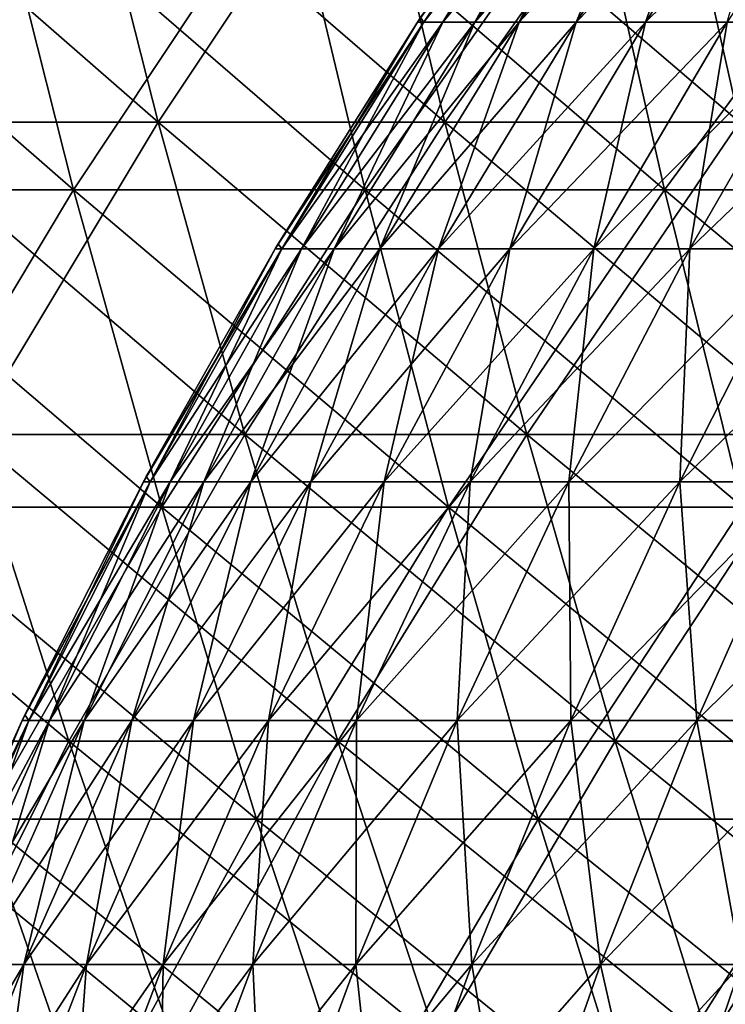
# Model space of a CAD drawing. Header units: millimetres. Extents: x -125 to 125, y 3898 to 4025.
# Tile 86 of 256: x -68 to -59, y 3963 to 3976. Entities that reach past the tile are written whole.
import ezdxf

# ---------------------------------------------------------------- set-up
doc = ezdxf.new("R2010")
doc.units = ezdxf.units.MM
doc.header["$LTSCALE"] = 2.2935
for name, color, linetype in [('2', 7, 'CONTINUOUS'), ('3', 7, 'CONTINUOUS'), ('4', 7, 'CONTINUOUS'), ('5', 7, 'CONTINUOUS'), ('6', 7, 'CONTINUOUS'), ('7', 7, 'CONTINUOUS')]:
    doc.layers.add(name, color=color, linetype=linetype)

msp = doc.modelspace()

# ---------------------------------------------------------------- linework, layer by layer
at = {"layer": '2', "color": 36, "linetype": 'Continuous', "true_color": 0x833d1e}
for points in [[(-70.527, 3973.547, 89.463), (-66.96, 3973.547, 92.163), (-71.609, 3977.606, 90.835), (-70.527, 3973.547, 89.463)], [(-71.609, 3977.606, 90.835), (-66.96, 3973.547, 92.163), (-67.987, 3977.606, 93.577), (-71.609, 3977.606, 90.835)], [(-66.96, 3973.547, 92.163), (-63.29, 3973.547, 94.721), (-67.987, 3977.606, 93.577), (-66.96, 3973.547, 92.163)], [(-67.987, 3977.606, 93.577), (-63.29, 3973.547, 94.721), (-64.261, 3977.606, 96.174), (-67.987, 3977.606, 93.577)], [(-63.29, 3973.547, 94.721), (-59.523, 3973.547, 97.132), (-64.261, 3977.606, 96.174), (-63.29, 3973.547, 94.721)], [(-64.261, 3977.606, 96.174), (-59.523, 3973.547, 97.132), (-60.436, 3977.606, 98.622), (-64.261, 3977.606, 96.174)], [(-59.523, 3973.547, 97.132), (-55.663, 3973.547, 99.394), (-60.436, 3977.606, 98.622), (-59.523, 3973.547, 97.132)], [(-60.436, 3977.606, 98.622), (-55.663, 3973.547, 99.394), (-56.517, 3977.606, 100.919), (-60.436, 3977.606, 98.622)], [(-69.357, 3969.553, 87.979), (-65.849, 3969.553, 90.634), (-70.527, 3973.547, 89.463), (-69.357, 3969.553, 87.979)], [(-70.527, 3973.547, 89.463), (-65.849, 3969.553, 90.634), (-66.96, 3973.547, 92.163), (-70.527, 3973.547, 89.463)], [(-65.849, 3969.553, 90.634), (-62.24, 3969.553, 93.149), (-66.96, 3973.547, 92.163), (-65.849, 3969.553, 90.634)], [(-66.96, 3973.547, 92.163), (-62.24, 3969.553, 93.149), (-63.29, 3973.547, 94.721), (-66.96, 3973.547, 92.163)], [(-62.24, 3969.553, 93.149), (-58.535, 3969.553, 95.521), (-63.29, 3973.547, 94.721), (-62.24, 3969.553, 93.149)], [(-63.29, 3973.547, 94.721), (-58.535, 3969.553, 95.521), (-59.523, 3973.547, 97.132), (-63.29, 3973.547, 94.721)], [(-58.535, 3969.553, 95.521), (-54.74, 3969.553, 97.745), (-59.523, 3973.547, 97.132), (-58.535, 3969.553, 95.521)], [(-59.523, 3973.547, 97.132), (-54.74, 3969.553, 97.745), (-55.663, 3973.547, 99.394), (-59.523, 3973.547, 97.132)], [(-68.1, 3965.627, 86.384), (-64.656, 3965.627, 88.991), (-69.357, 3969.553, 87.979), (-68.1, 3965.627, 86.384)], [(-69.357, 3969.553, 87.979), (-64.656, 3965.627, 88.991), (-65.849, 3969.553, 90.634), (-69.357, 3969.553, 87.979)], [(-64.656, 3965.627, 88.991), (-61.112, 3965.627, 91.461), (-65.849, 3969.553, 90.634), (-64.656, 3965.627, 88.991)], [(-65.849, 3969.553, 90.634), (-61.112, 3965.627, 91.461), (-62.24, 3969.553, 93.149), (-65.849, 3969.553, 90.634)], [(-61.112, 3965.627, 91.461), (-57.475, 3965.627, 93.79), (-62.24, 3969.553, 93.149), (-61.112, 3965.627, 91.461)], [(-62.24, 3969.553, 93.149), (-57.475, 3965.627, 93.79), (-58.535, 3969.553, 95.521), (-62.24, 3969.553, 93.149)], [(-70.031, 3961.776, 81.996), (-66.758, 3961.776, 84.682), (-71.439, 3965.627, 83.644), (-70.031, 3961.776, 81.996)], [(-71.439, 3965.627, 83.644), (-66.758, 3961.776, 84.682), (-68.1, 3965.627, 86.384), (-71.439, 3965.627, 83.644)], [(-66.758, 3961.776, 84.682), (-63.382, 3961.776, 87.238), (-68.1, 3965.627, 86.384), (-66.758, 3961.776, 84.682)], [(-68.1, 3965.627, 86.384), (-63.382, 3961.776, 87.238), (-64.656, 3965.627, 88.991), (-68.1, 3965.627, 86.384)], [(-63.382, 3961.776, 87.238), (-59.908, 3961.776, 89.659), (-64.656, 3965.627, 88.991), (-63.382, 3961.776, 87.238)], [(-64.656, 3965.627, 88.991), (-59.908, 3961.776, 89.659), (-61.112, 3965.627, 91.461), (-64.656, 3965.627, 88.991)], [(-59.908, 3961.776, 89.659), (-56.342, 3961.776, 91.942), (-61.112, 3965.627, 91.461), (-59.908, 3961.776, 89.659)], [(-61.112, 3965.627, 91.461), (-56.342, 3961.776, 91.942), (-57.475, 3965.627, 93.79), (-61.112, 3965.627, 91.461)]]:
    msp.add_3dface(points, dxfattribs=at)
at = {"layer": '3', "color": 36, "linetype": 'Continuous', "true_color": 0x833d1e}
for points in [[(-66.96, 3973.547, -92.163), (-70.527, 3973.547, -89.463), (-67.987, 3977.606, -93.577), (-66.96, 3973.547, -92.163)], [(-64.261, 3977.606, -96.174), (-66.96, 3973.547, -92.163), (-67.987, 3977.606, -93.577), (-64.261, 3977.606, -96.174)], [(-63.29, 3973.547, -94.721), (-66.96, 3973.547, -92.163), (-64.261, 3977.606, -96.174), (-63.29, 3973.547, -94.721)], [(-60.436, 3977.606, -98.622), (-63.29, 3973.547, -94.721), (-64.261, 3977.606, -96.174), (-60.436, 3977.606, -98.622)], [(-59.523, 3973.547, -97.132), (-63.29, 3973.547, -94.721), (-60.436, 3977.606, -98.622), (-59.523, 3973.547, -97.132)], [(-56.517, 3977.606, -100.919), (-59.523, 3973.547, -97.132), (-60.436, 3977.606, -98.622), (-56.517, 3977.606, -100.919)], [(-55.663, 3973.547, -99.394), (-59.523, 3973.547, -97.132), (-56.517, 3977.606, -100.919), (-55.663, 3973.547, -99.394)], [(-66.96, 3973.547, -92.163), (-69.357, 3969.553, -87.979), (-70.527, 3973.547, -89.463), (-66.96, 3973.547, -92.163)], [(-65.849, 3969.553, -90.634), (-69.357, 3969.553, -87.979), (-66.96, 3973.547, -92.163), (-65.849, 3969.553, -90.634)], [(-63.29, 3973.547, -94.721), (-65.849, 3969.553, -90.634), (-66.96, 3973.547, -92.163), (-63.29, 3973.547, -94.721)], [(-62.24, 3969.553, -93.149), (-65.849, 3969.553, -90.634), (-63.29, 3973.547, -94.721), (-62.24, 3969.553, -93.149)], [(-59.523, 3973.547, -97.132), (-62.24, 3969.553, -93.149), (-63.29, 3973.547, -94.721), (-59.523, 3973.547, -97.132)], [(-58.535, 3969.553, -95.521), (-62.24, 3969.553, -93.149), (-59.523, 3973.547, -97.132), (-58.535, 3969.553, -95.521)], [(-55.663, 3973.547, -99.394), (-58.535, 3969.553, -95.521), (-59.523, 3973.547, -97.132), (-55.663, 3973.547, -99.394)], [(-65.849, 3969.553, -90.634), (-68.1, 3965.627, -86.384), (-69.357, 3969.553, -87.979), (-65.849, 3969.553, -90.634)], [(-64.656, 3965.627, -88.991), (-68.1, 3965.627, -86.384), (-65.849, 3969.553, -90.634), (-64.656, 3965.627, -88.991)], [(-62.24, 3969.553, -93.149), (-64.656, 3965.627, -88.991), (-65.849, 3969.553, -90.634), (-62.24, 3969.553, -93.149)], [(-61.112, 3965.627, -91.461), (-64.656, 3965.627, -88.991), (-62.24, 3969.553, -93.149), (-61.112, 3965.627, -91.461)], [(-58.535, 3969.553, -95.521), (-61.112, 3965.627, -91.461), (-62.24, 3969.553, -93.149), (-58.535, 3969.553, -95.521)], [(-57.475, 3965.627, -93.79), (-61.112, 3965.627, -91.461), (-58.535, 3969.553, -95.521), (-57.475, 3965.627, -93.79)], [(-66.758, 3961.776, -84.682), (-70.031, 3961.776, -81.996), (-68.1, 3965.627, -86.384), (-66.758, 3961.776, -84.682)], [(-64.656, 3965.627, -88.991), (-66.758, 3961.776, -84.682), (-68.1, 3965.627, -86.384), (-64.656, 3965.627, -88.991)], [(-63.382, 3961.776, -87.238), (-66.758, 3961.776, -84.682), (-64.656, 3965.627, -88.991), (-63.382, 3961.776, -87.238)], [(-61.112, 3965.627, -91.461), (-63.382, 3961.776, -87.238), (-64.656, 3965.627, -88.991), (-61.112, 3965.627, -91.461)], [(-59.908, 3961.776, -89.659), (-63.382, 3961.776, -87.238), (-61.112, 3965.627, -91.461), (-59.908, 3961.776, -89.659)], [(-57.475, 3965.627, -93.79), (-59.908, 3961.776, -89.659), (-61.112, 3965.627, -91.461), (-57.475, 3965.627, -93.79)], [(-56.342, 3961.776, -91.942), (-59.908, 3961.776, -89.659), (-57.475, 3965.627, -93.79), (-56.342, 3961.776, -91.942)]]:
    msp.add_3dface(points, dxfattribs=at)
at = {"layer": '4', "color": 36, "linetype": 'Continuous', "true_color": 0x833d1e}
for points in [[(-69.406, 3974.397, -88.041), (-65.896, 3974.397, -90.698), (-70.469, 3978.389, -89.39), (-69.406, 3974.397, -88.041)], [(-70.469, 3978.389, -89.39), (-65.896, 3974.397, -90.698), (-66.905, 3978.389, -92.087), (-70.469, 3978.389, -89.39)], [(-65.896, 3974.397, -90.698), (-62.284, 3974.397, -93.215), (-66.905, 3978.389, -92.087), (-65.896, 3974.397, -90.698)], [(-66.905, 3978.389, -92.087), (-62.284, 3974.397, -93.215), (-63.239, 3978.389, -94.643), (-66.905, 3978.389, -92.087)], [(-62.284, 3974.397, -93.215), (-58.577, 3974.397, -95.588), (-63.239, 3978.389, -94.643), (-62.284, 3974.397, -93.215)], [(-63.239, 3978.389, -94.643), (-58.577, 3974.397, -95.588), (-59.474, 3978.389, -97.053), (-63.239, 3978.389, -94.643)], [(-58.577, 3974.397, -95.588), (-54.779, 3974.397, -97.814), (-59.474, 3978.389, -97.053), (-58.577, 3974.397, -95.588)], [(-59.474, 3978.389, -97.053), (-54.779, 3974.397, -97.814), (-55.618, 3978.389, -99.313), (-59.474, 3978.389, -97.053)], [(-68.256, 3970.468, -86.582), (-64.804, 3970.468, -89.195), (-69.406, 3974.397, -88.041), (-68.256, 3970.468, -86.582)], [(-69.406, 3974.397, -88.041), (-64.804, 3970.468, -89.195), (-65.896, 3974.397, -90.698), (-69.406, 3974.397, -88.041)], [(-64.804, 3970.468, -89.195), (-61.252, 3970.468, -91.67), (-65.896, 3974.397, -90.698), (-64.804, 3970.468, -89.195)], [(-65.896, 3974.397, -90.698), (-61.252, 3970.468, -91.67), (-62.284, 3974.397, -93.215), (-65.896, 3974.397, -90.698)], [(-61.252, 3970.468, -91.67), (-57.606, 3970.468, -94.004), (-62.284, 3974.397, -93.215), (-61.252, 3970.468, -91.67)], [(-62.284, 3974.397, -93.215), (-57.606, 3970.468, -94.004), (-58.577, 3974.397, -95.588), (-62.284, 3974.397, -93.215)], [(-70.306, 3966.607, -82.318), (-67.02, 3966.607, -85.015), (-71.602, 3970.468, -83.835), (-70.306, 3966.607, -82.318)], [(-71.602, 3970.468, -83.835), (-67.02, 3966.607, -85.015), (-68.256, 3970.468, -86.582), (-71.602, 3970.468, -83.835)], [(-67.02, 3966.607, -85.015), (-63.631, 3966.607, -87.581), (-68.256, 3970.468, -86.582), (-67.02, 3966.607, -85.015)], [(-68.256, 3970.468, -86.582), (-63.631, 3966.607, -87.581), (-64.804, 3970.468, -89.195), (-68.256, 3970.468, -86.582)], [(-63.631, 3966.607, -87.581), (-60.144, 3966.607, -90.011), (-64.804, 3970.468, -89.195), (-63.631, 3966.607, -87.581)], [(-64.804, 3970.468, -89.195), (-60.144, 3966.607, -90.011), (-61.252, 3970.468, -91.67), (-64.804, 3970.468, -89.195)], [(-60.144, 3966.607, -90.011), (-56.563, 3966.607, -92.303), (-61.252, 3970.468, -91.67), (-60.144, 3966.607, -90.011)], [(-61.252, 3970.468, -91.67), (-56.563, 3966.607, -92.303), (-57.606, 3970.468, -94.004), (-61.252, 3970.468, -91.67)], [(-68.923, 3962.819, -80.698), (-65.701, 3962.819, -83.342), (-70.306, 3966.607, -82.318), (-68.923, 3962.819, -80.698)], [(-70.306, 3966.607, -82.318), (-65.701, 3962.819, -83.342), (-67.02, 3966.607, -85.015), (-70.306, 3966.607, -82.318)], [(-65.701, 3962.819, -83.342), (-62.379, 3962.819, -85.857), (-67.02, 3966.607, -85.015), (-65.701, 3962.819, -83.342)], [(-67.02, 3966.607, -85.015), (-62.379, 3962.819, -85.857), (-63.631, 3966.607, -87.581), (-67.02, 3966.607, -85.015)], [(-62.379, 3962.819, -85.857), (-58.96, 3962.819, -88.24), (-63.631, 3966.607, -87.581), (-62.379, 3962.819, -85.857)], [(-63.631, 3966.607, -87.581), (-58.96, 3962.819, -88.24), (-60.144, 3966.607, -90.011), (-63.631, 3966.607, -87.581)], [(-58.96, 3962.819, -88.24), (-55.45, 3962.819, -90.486), (-60.144, 3966.607, -90.011), (-58.96, 3962.819, -88.24)], [(-60.144, 3966.607, -90.011), (-55.45, 3962.819, -90.486), (-56.563, 3966.607, -92.303), (-60.144, 3966.607, -90.011)]]:
    msp.add_3dface(points, dxfattribs=at)
at = {"layer": '5', "color": 36, "linetype": 'Continuous', "true_color": 0x833d1e}
for points in [[(-66.905, 3978.389, 92.087), (-69.406, 3974.397, 88.041), (-70.469, 3978.389, 89.39), (-66.905, 3978.389, 92.087)], [(-65.896, 3974.397, 90.698), (-69.406, 3974.397, 88.041), (-66.905, 3978.389, 92.087), (-65.896, 3974.397, 90.698)], [(-63.239, 3978.389, 94.643), (-65.896, 3974.397, 90.698), (-66.905, 3978.389, 92.087), (-63.239, 3978.389, 94.643)], [(-62.284, 3974.397, 93.215), (-65.896, 3974.397, 90.698), (-63.239, 3978.389, 94.643), (-62.284, 3974.397, 93.215)], [(-59.474, 3978.389, 97.053), (-62.284, 3974.397, 93.215), (-63.239, 3978.389, 94.643), (-59.474, 3978.389, 97.053)], [(-58.577, 3974.397, 95.588), (-62.284, 3974.397, 93.215), (-59.474, 3978.389, 97.053), (-58.577, 3974.397, 95.588)], [(-55.618, 3978.389, 99.313), (-58.577, 3974.397, 95.588), (-59.474, 3978.389, 97.053), (-55.618, 3978.389, 99.313)], [(-65.896, 3974.397, 90.698), (-68.256, 3970.468, 86.582), (-69.406, 3974.397, 88.041), (-65.896, 3974.397, 90.698)], [(-64.804, 3970.468, 89.195), (-68.256, 3970.468, 86.582), (-65.896, 3974.397, 90.698), (-64.804, 3970.468, 89.195)], [(-62.284, 3974.397, 93.215), (-64.804, 3970.468, 89.195), (-65.896, 3974.397, 90.698), (-62.284, 3974.397, 93.215)], [(-61.252, 3970.468, 91.67), (-64.804, 3970.468, 89.195), (-62.284, 3974.397, 93.215), (-61.252, 3970.468, 91.67)], [(-58.577, 3974.397, 95.588), (-61.252, 3970.468, 91.67), (-62.284, 3974.397, 93.215), (-58.577, 3974.397, 95.588)], [(-57.606, 3970.468, 94.004), (-61.252, 3970.468, 91.67), (-58.577, 3974.397, 95.588), (-57.606, 3970.468, 94.004)], [(-67.02, 3966.607, 85.015), (-70.306, 3966.607, 82.318), (-68.256, 3970.468, 86.582), (-67.02, 3966.607, 85.015)], [(-64.804, 3970.468, 89.195), (-67.02, 3966.607, 85.015), (-68.256, 3970.468, 86.582), (-64.804, 3970.468, 89.195)], [(-63.631, 3966.607, 87.581), (-67.02, 3966.607, 85.015), (-64.804, 3970.468, 89.195), (-63.631, 3966.607, 87.581)], [(-61.252, 3970.468, 91.67), (-63.631, 3966.607, 87.581), (-64.804, 3970.468, 89.195), (-61.252, 3970.468, 91.67)], [(-60.144, 3966.607, 90.011), (-63.631, 3966.607, 87.581), (-61.252, 3970.468, 91.67), (-60.144, 3966.607, 90.011)], [(-57.606, 3970.468, 94.004), (-60.144, 3966.607, 90.011), (-61.252, 3970.468, 91.67), (-57.606, 3970.468, 94.004)], [(-56.563, 3966.607, 92.303), (-60.144, 3966.607, 90.011), (-57.606, 3970.468, 94.004), (-56.563, 3966.607, 92.303)], [(-67.02, 3966.607, 85.015), (-68.923, 3962.819, 80.698), (-70.306, 3966.607, 82.318), (-67.02, 3966.607, 85.015)], [(-65.701, 3962.819, 83.342), (-68.923, 3962.819, 80.698), (-67.02, 3966.607, 85.015), (-65.701, 3962.819, 83.342)], [(-63.631, 3966.607, 87.581), (-65.701, 3962.819, 83.342), (-67.02, 3966.607, 85.015), (-63.631, 3966.607, 87.581)], [(-62.379, 3962.819, 85.857), (-65.701, 3962.819, 83.342), (-63.631, 3966.607, 87.581), (-62.379, 3962.819, 85.857)], [(-60.144, 3966.607, 90.011), (-62.379, 3962.819, 85.857), (-63.631, 3966.607, 87.581), (-60.144, 3966.607, 90.011)], [(-58.96, 3962.819, 88.24), (-62.379, 3962.819, 85.857), (-60.144, 3966.607, 90.011), (-58.96, 3962.819, 88.24)], [(-56.563, 3966.607, 92.303), (-58.96, 3962.819, 88.24), (-60.144, 3966.607, 90.011), (-56.563, 3966.607, 92.303)], [(-55.45, 3962.819, 90.486), (-58.96, 3962.819, 88.24), (-56.563, 3966.607, 92.303), (-55.45, 3962.819, 90.486)]]:
    msp.add_3dface(points, dxfattribs=at)
at = {"layer": '6', "color": 7, "linetype": 'Continuous', "true_color": 0xe0f2ff}
for points in [[(-62.593, 3975.717), (-62.552, 3975.658, 3.172), (-60.716, 3978.429), (-62.593, 3975.717)], [(-62.552, 3975.658, 3.172), (-62.311, 3975.658, 6.336), (-60.638, 3978.429, 3.075), (-62.552, 3975.658, 3.172)], [(-60.716, 3978.429), (-62.552, 3975.658, 3.172), (-60.638, 3978.429, 3.075), (-60.716, 3978.429)], [(-62.311, 3975.658, 6.336), (-61.91, 3975.658, 9.484), (-60.404, 3978.429, 6.143), (-62.311, 3975.658, 6.336)], [(-60.638, 3978.429, 3.075), (-62.311, 3975.658, 6.336), (-60.404, 3978.429, 6.143), (-60.638, 3978.429, 3.075)], [(-61.91, 3975.658, 9.484), (-61.35, 3975.658, 12.608), (-60.016, 3978.429, 9.194), (-61.91, 3975.658, 9.484)], [(-60.404, 3978.429, 6.143), (-61.91, 3975.658, 9.484), (-60.016, 3978.429, 9.194), (-60.404, 3978.429, 6.143)], [(-61.35, 3975.658, 12.608), (-60.633, 3975.658, 15.699), (-59.473, 3978.429, 12.222), (-61.35, 3975.658, 12.608)], [(-60.016, 3978.429, 9.194), (-61.35, 3975.658, 12.608), (-59.473, 3978.429, 12.222), (-60.016, 3978.429, 9.194)], [(-60.633, 3975.658, 15.699), (-59.76, 3975.658, 18.75), (-58.778, 3978.429, 15.219), (-60.633, 3975.658, 15.699)], [(-59.473, 3978.429, 12.222), (-60.633, 3975.658, 15.699), (-58.778, 3978.429, 15.219), (-59.473, 3978.429, 12.222)], [(-59.76, 3975.658, 18.75), (-58.733, 3975.658, 21.752), (-57.931, 3978.429, 18.176), (-59.76, 3975.658, 18.75)], [(-58.778, 3978.429, 15.219), (-59.76, 3975.658, 18.75), (-57.931, 3978.429, 18.176), (-58.778, 3978.429, 15.219)], [(-64.384, 3972.867), (-64.339, 3972.804, 3.263), (-62.632, 3975.658), (-64.384, 3972.867)], [(-64.339, 3972.804, 3.263), (-64.091, 3972.804, 6.517), (-62.552, 3975.658, 3.172), (-64.339, 3972.804, 3.263)], [(-62.632, 3975.658), (-64.339, 3972.804, 3.263), (-62.552, 3975.658, 3.172), (-62.632, 3975.658)], [(-64.091, 3972.804, 6.517), (-63.679, 3972.804, 9.755), (-62.311, 3975.658, 6.336), (-64.091, 3972.804, 6.517)], [(-62.552, 3975.658, 3.172), (-64.091, 3972.804, 6.517), (-62.311, 3975.658, 6.336), (-62.552, 3975.658, 3.172)], [(-63.679, 3972.804, 9.755), (-63.103, 3972.804, 12.968), (-61.91, 3975.658, 9.484), (-63.679, 3972.804, 9.755)], [(-62.311, 3975.658, 6.336), (-63.679, 3972.804, 9.755), (-61.91, 3975.658, 9.484), (-62.311, 3975.658, 6.336)], [(-63.103, 3972.804, 12.968), (-62.365, 3972.804, 16.147), (-61.35, 3975.658, 12.608), (-63.103, 3972.804, 12.968)], [(-61.91, 3975.658, 9.484), (-63.103, 3972.804, 12.968), (-61.35, 3975.658, 12.608), (-61.91, 3975.658, 9.484)], [(-62.632, 3975.658), (-62.552, 3975.658, 3.172), (-62.593, 3975.717), (-62.632, 3975.658)], [(-62.365, 3972.804, 16.147), (-61.467, 3972.804, 19.285), (-60.633, 3975.658, 15.699), (-62.365, 3972.804, 16.147)], [(-61.35, 3975.658, 12.608), (-62.365, 3972.804, 16.147), (-60.633, 3975.658, 15.699), (-61.35, 3975.658, 12.608)], [(-61.467, 3972.804, 19.285), (-60.412, 3972.804, 22.374), (-59.76, 3975.658, 18.75), (-61.467, 3972.804, 19.285)], [(-60.633, 3975.658, 15.699), (-61.467, 3972.804, 19.285), (-59.76, 3975.658, 18.75), (-60.633, 3975.658, 15.699)], [(-60.412, 3972.804, 22.374), (-59.201, 3972.804, 25.405), (-58.733, 3975.658, 21.752), (-60.412, 3972.804, 22.374)], [(-59.76, 3975.658, 18.75), (-60.412, 3972.804, 22.374), (-58.733, 3975.658, 21.752), (-59.76, 3975.658, 18.75)], [(-59.201, 3972.804, 25.405), (-57.838, 3972.804, 28.371), (-57.556, 3975.658, 24.699), (-59.201, 3972.804, 25.405)], [(-58.733, 3975.658, 21.752), (-59.201, 3972.804, 25.405), (-57.556, 3975.658, 24.699), (-58.733, 3975.658, 21.752)], [(-66.045, 3969.94), (-65.997, 3969.872, 3.347), (-64.422, 3972.804), (-66.045, 3969.94)], [(-65.997, 3969.872, 3.347), (-65.742, 3969.872, 6.685), (-64.339, 3972.804, 3.263), (-65.997, 3969.872, 3.347)], [(-64.422, 3972.804), (-65.997, 3969.872, 3.347), (-64.339, 3972.804, 3.263), (-64.422, 3972.804)], [(-65.742, 3969.872, 6.685), (-65.319, 3969.872, 10.007), (-64.091, 3972.804, 6.517), (-65.742, 3969.872, 6.685)], [(-64.339, 3972.804, 3.263), (-65.742, 3969.872, 6.685), (-64.091, 3972.804, 6.517), (-64.339, 3972.804, 3.263)], [(-65.319, 3969.872, 10.007), (-64.729, 3969.872, 13.302), (-63.679, 3972.804, 9.755), (-65.319, 3969.872, 10.007)], [(-64.091, 3972.804, 6.517), (-65.319, 3969.872, 10.007), (-63.679, 3972.804, 9.755), (-64.091, 3972.804, 6.517)], [(-64.729, 3969.872, 13.302), (-63.972, 3969.872, 16.563), (-63.103, 3972.804, 12.968), (-64.729, 3969.872, 13.302)], [(-63.679, 3972.804, 9.755), (-64.729, 3969.872, 13.302), (-63.103, 3972.804, 12.968), (-63.679, 3972.804, 9.755)], [(-64.422, 3972.804), (-64.339, 3972.804, 3.263), (-64.384, 3972.867), (-64.422, 3972.804)], [(-63.972, 3969.872, 16.563), (-63.051, 3969.872, 19.782), (-62.365, 3972.804, 16.147), (-63.972, 3969.872, 16.563)], [(-63.103, 3972.804, 12.968), (-63.972, 3969.872, 16.563), (-62.365, 3972.804, 16.147), (-63.103, 3972.804, 12.968)], [(-63.051, 3969.872, 19.782), (-61.968, 3969.872, 22.95), (-61.467, 3972.804, 19.285), (-63.051, 3969.872, 19.782)], [(-62.365, 3972.804, 16.147), (-63.051, 3969.872, 19.782), (-61.467, 3972.804, 19.285), (-62.365, 3972.804, 16.147)], [(-61.968, 3969.872, 22.95), (-60.726, 3969.872, 26.06), (-60.412, 3972.804, 22.374), (-61.968, 3969.872, 22.95)], [(-61.467, 3972.804, 19.285), (-61.968, 3969.872, 22.95), (-60.412, 3972.804, 22.374), (-61.467, 3972.804, 19.285)], [(-60.726, 3969.872, 26.06), (-59.328, 3969.872, 29.102), (-59.201, 3972.804, 25.405), (-60.726, 3969.872, 26.06)], [(-60.412, 3972.804, 22.374), (-60.726, 3969.872, 26.06), (-59.201, 3972.804, 25.405), (-60.412, 3972.804, 22.374)], [(-59.328, 3969.872, 29.102), (-57.778, 3969.872, 32.069), (-57.838, 3972.804, 28.371), (-59.328, 3969.872, 29.102)], [(-59.201, 3972.804, 25.405), (-59.328, 3969.872, 29.102), (-57.838, 3972.804, 28.371), (-59.201, 3972.804, 25.405)], [(-66.081, 3969.872), (-65.997, 3969.872, 3.347), (-66.045, 3969.94), (-66.081, 3969.872)], [(-67.573, 3966.941), (-67.521, 3966.868, 3.424), (-66.081, 3969.872), (-67.573, 3966.941)], [(-67.521, 3966.868, 3.424), (-67.261, 3966.868, 6.84), (-65.997, 3969.872, 3.347), (-67.521, 3966.868, 3.424)], [(-66.081, 3969.872), (-67.521, 3966.868, 3.424), (-65.997, 3969.872, 3.347), (-66.081, 3969.872)], [(-67.261, 3966.868, 6.84), (-66.828, 3966.868, 10.238), (-65.742, 3969.872, 6.685), (-67.261, 3966.868, 6.84)], [(-65.997, 3969.872, 3.347), (-67.261, 3966.868, 6.84), (-65.742, 3969.872, 6.685), (-65.997, 3969.872, 3.347)], [(-66.828, 3966.868, 10.238), (-66.224, 3966.868, 13.609), (-65.319, 3969.872, 10.007), (-66.828, 3966.868, 10.238)], [(-65.742, 3969.872, 6.685), (-66.828, 3966.868, 10.238), (-65.319, 3969.872, 10.007), (-65.742, 3969.872, 6.685)], [(-66.224, 3966.868, 13.609), (-65.449, 3966.868, 16.946), (-64.729, 3969.872, 13.302), (-66.224, 3966.868, 13.609)], [(-65.319, 3969.872, 10.007), (-66.224, 3966.868, 13.609), (-64.729, 3969.872, 13.302), (-65.319, 3969.872, 10.007)], [(-65.449, 3966.868, 16.946), (-64.507, 3966.868, 20.239), (-63.972, 3969.872, 16.563), (-65.449, 3966.868, 16.946)], [(-64.729, 3969.872, 13.302), (-65.449, 3966.868, 16.946), (-63.972, 3969.872, 16.563), (-64.729, 3969.872, 13.302)], [(-64.507, 3966.868, 20.239), (-63.399, 3966.868, 23.481), (-63.051, 3969.872, 19.782), (-64.507, 3966.868, 20.239)], [(-63.972, 3969.872, 16.563), (-64.507, 3966.868, 20.239), (-63.051, 3969.872, 19.782), (-63.972, 3969.872, 16.563)], [(-63.399, 3966.868, 23.481), (-62.129, 3966.868, 26.661), (-61.968, 3969.872, 22.95), (-63.399, 3966.868, 23.481)], [(-63.051, 3969.872, 19.782), (-63.399, 3966.868, 23.481), (-61.968, 3969.872, 22.95), (-63.051, 3969.872, 19.782)], [(-62.129, 3966.868, 26.661), (-60.698, 3966.868, 29.774), (-60.726, 3969.872, 26.06), (-62.129, 3966.868, 26.661)], [(-61.968, 3969.872, 22.95), (-62.129, 3966.868, 26.661), (-60.726, 3969.872, 26.06), (-61.968, 3969.872, 22.95)], [(-60.726, 3969.872, 26.06), (-60.698, 3966.868, 29.774), (-59.328, 3969.872, 29.102), (-60.726, 3969.872, 26.06)], [(-60.698, 3966.868, 29.774), (-59.113, 3966.868, 32.81), (-59.328, 3969.872, 29.102), (-60.698, 3966.868, 29.774)], [(-59.328, 3969.872, 29.102), (-59.113, 3966.868, 32.81), (-57.778, 3969.872, 32.069), (-59.328, 3969.872, 29.102)], [(-59.113, 3966.868, 32.81), (-57.375, 3966.868, 35.762), (-57.778, 3969.872, 32.069), (-59.113, 3966.868, 32.81)], [(-67.608, 3966.868), (-67.521, 3966.868, 3.424), (-67.573, 3966.941), (-67.608, 3966.868)], [(-68.965, 3963.877), (-68.909, 3963.799, 3.495), (-67.608, 3966.868), (-68.965, 3963.877)], [(-68.909, 3963.799, 3.495), (-68.644, 3963.799, 6.98), (-67.521, 3966.868, 3.424), (-68.909, 3963.799, 3.495)], [(-67.608, 3966.868), (-68.909, 3963.799, 3.495), (-67.521, 3966.868, 3.424), (-67.608, 3966.868)], [(-68.644, 3963.799, 6.98), (-68.202, 3963.799, 10.448), (-67.261, 3966.868, 6.84), (-68.644, 3963.799, 6.98)], [(-67.521, 3966.868, 3.424), (-68.644, 3963.799, 6.98), (-67.261, 3966.868, 6.84), (-67.521, 3966.868, 3.424)], [(-68.202, 3963.799, 10.448), (-67.585, 3963.799, 13.889), (-66.828, 3966.868, 10.238), (-68.202, 3963.799, 10.448)], [(-67.261, 3966.868, 6.84), (-68.202, 3963.799, 10.448), (-66.828, 3966.868, 10.238), (-67.261, 3966.868, 6.84)], [(-67.585, 3963.799, 13.889), (-66.795, 3963.799, 17.294), (-66.224, 3966.868, 13.609), (-67.585, 3963.799, 13.889)], [(-66.828, 3966.868, 10.238), (-67.585, 3963.799, 13.889), (-66.224, 3966.868, 13.609), (-66.828, 3966.868, 10.238)], [(-66.795, 3963.799, 17.294), (-65.833, 3963.799, 20.655), (-65.449, 3966.868, 16.946), (-66.795, 3963.799, 17.294)], [(-66.224, 3966.868, 13.609), (-66.795, 3963.799, 17.294), (-65.449, 3966.868, 16.946), (-66.224, 3966.868, 13.609)], [(-65.833, 3963.799, 20.655), (-64.703, 3963.799, 23.963), (-64.507, 3966.868, 20.239), (-65.833, 3963.799, 20.655)], [(-65.449, 3966.868, 16.946), (-65.833, 3963.799, 20.655), (-64.507, 3966.868, 20.239), (-65.449, 3966.868, 16.946)], [(-64.703, 3963.799, 23.963), (-63.406, 3963.799, 27.21), (-63.399, 3966.868, 23.481), (-64.703, 3963.799, 23.963)], [(-64.507, 3966.868, 20.239), (-64.703, 3963.799, 23.963), (-63.399, 3966.868, 23.481), (-64.507, 3966.868, 20.239)], [(-63.406, 3963.799, 27.21), (-61.946, 3963.799, 30.386), (-62.129, 3966.868, 26.661), (-63.406, 3963.799, 27.21)], [(-63.399, 3966.868, 23.481), (-63.406, 3963.799, 27.21), (-62.129, 3966.868, 26.661), (-63.399, 3966.868, 23.481)], [(-62.129, 3966.868, 26.661), (-61.946, 3963.799, 30.386), (-60.698, 3966.868, 29.774), (-62.129, 3966.868, 26.661)], [(-61.946, 3963.799, 30.386), (-60.328, 3963.799, 33.485), (-60.698, 3966.868, 29.774), (-61.946, 3963.799, 30.386)], [(-60.698, 3966.868, 29.774), (-60.328, 3963.799, 33.485), (-59.113, 3966.868, 32.81), (-60.698, 3966.868, 29.774)], [(-60.328, 3963.799, 33.485), (-58.554, 3963.799, 36.497), (-59.113, 3966.868, 32.81), (-60.328, 3963.799, 33.485)], [(-59.113, 3966.868, 32.81), (-58.554, 3963.799, 36.497), (-57.375, 3966.868, 35.762), (-59.113, 3966.868, 32.81)], [(-68.81, 3960.671, 14.141), (-68.006, 3960.671, 17.608), (-67.585, 3963.799, 13.889), (-68.81, 3960.671, 14.141)], [(-68.202, 3963.799, 10.448), (-68.81, 3960.671, 14.141), (-67.585, 3963.799, 13.889), (-68.202, 3963.799, 10.448)], [(-68.006, 3960.671, 17.608), (-67.027, 3960.671, 21.03), (-66.795, 3963.799, 17.294), (-68.006, 3960.671, 17.608)], [(-67.585, 3963.799, 13.889), (-68.006, 3960.671, 17.608), (-66.795, 3963.799, 17.294), (-67.585, 3963.799, 13.889)], [(-67.027, 3960.671, 21.03), (-65.876, 3960.671, 24.398), (-65.833, 3963.799, 20.655), (-67.027, 3960.671, 21.03)], [(-66.795, 3963.799, 17.294), (-67.027, 3960.671, 21.03), (-65.833, 3963.799, 20.655), (-66.795, 3963.799, 17.294)], [(-65.876, 3960.671, 24.398), (-64.555, 3960.671, 27.703), (-64.703, 3963.799, 23.963), (-65.876, 3960.671, 24.398)], [(-65.833, 3963.799, 20.655), (-65.876, 3960.671, 24.398), (-64.703, 3963.799, 23.963), (-65.833, 3963.799, 20.655)], [(-64.703, 3963.799, 23.963), (-64.555, 3960.671, 27.703), (-63.406, 3963.799, 27.21), (-64.703, 3963.799, 23.963)], [(-64.555, 3960.671, 27.703), (-63.069, 3960.671, 30.937), (-63.406, 3963.799, 27.21), (-64.555, 3960.671, 27.703)], [(-63.406, 3963.799, 27.21), (-63.069, 3960.671, 30.937), (-61.946, 3963.799, 30.386), (-63.406, 3963.799, 27.21)], [(-63.069, 3960.671, 30.937), (-61.421, 3960.671, 34.092), (-61.946, 3963.799, 30.386), (-63.069, 3960.671, 30.937)], [(-61.946, 3963.799, 30.386), (-61.421, 3960.671, 34.092), (-60.328, 3963.799, 33.485), (-61.946, 3963.799, 30.386)], [(-61.421, 3960.671, 34.092), (-59.616, 3960.671, 37.159), (-60.328, 3963.799, 33.485), (-61.421, 3960.671, 34.092)], [(-60.328, 3963.799, 33.485), (-59.616, 3960.671, 37.159), (-58.554, 3963.799, 36.497), (-60.328, 3963.799, 33.485)], [(-59.616, 3960.671, 37.159), (-57.657, 3960.671, 40.131), (-58.554, 3963.799, 36.497), (-59.616, 3960.671, 37.159)]]:
    msp.add_3dface(points, dxfattribs=at)
at = {"layer": '7', "color": 7, "linetype": 'Continuous', "true_color": 0xe0f2ff}
for points in [[(-62.632, 3975.658), (-62.593, 3975.717), (-60.638, 3978.429, -3.075), (-62.632, 3975.658)], [(-62.552, 3975.658, -3.172), (-62.632, 3975.658), (-60.638, 3978.429, -3.075), (-62.552, 3975.658, -3.172)], [(-62.311, 3975.658, -6.336), (-62.552, 3975.658, -3.172), (-60.404, 3978.429, -6.143), (-62.311, 3975.658, -6.336)], [(-60.404, 3978.429, -6.143), (-62.552, 3975.658, -3.172), (-60.638, 3978.429, -3.075), (-60.404, 3978.429, -6.143)], [(-61.91, 3975.658, -9.484), (-62.311, 3975.658, -6.336), (-60.016, 3978.429, -9.194), (-61.91, 3975.658, -9.484)], [(-60.016, 3978.429, -9.194), (-62.311, 3975.658, -6.336), (-60.404, 3978.429, -6.143), (-60.016, 3978.429, -9.194)], [(-61.35, 3975.658, -12.608), (-61.91, 3975.658, -9.484), (-59.473, 3978.429, -12.222), (-61.35, 3975.658, -12.608)], [(-59.473, 3978.429, -12.222), (-61.91, 3975.658, -9.484), (-60.016, 3978.429, -9.194), (-59.473, 3978.429, -12.222)], [(-60.633, 3975.658, -15.699), (-61.35, 3975.658, -12.608), (-58.778, 3978.429, -15.219), (-60.633, 3975.658, -15.699)], [(-58.778, 3978.429, -15.219), (-61.35, 3975.658, -12.608), (-59.473, 3978.429, -12.222), (-58.778, 3978.429, -15.219)], [(-59.76, 3975.658, -18.75), (-60.633, 3975.658, -15.699), (-57.931, 3978.429, -18.176), (-59.76, 3975.658, -18.75)], [(-57.931, 3978.429, -18.176), (-60.633, 3975.658, -15.699), (-58.778, 3978.429, -15.219), (-57.931, 3978.429, -18.176)], [(-58.733, 3975.658, -21.752), (-59.76, 3975.658, -18.75), (-56.936, 3978.429, -21.087), (-58.733, 3975.658, -21.752)], [(-56.936, 3978.429, -21.087), (-59.76, 3975.658, -18.75), (-57.931, 3978.429, -18.176), (-56.936, 3978.429, -21.087)], [(-64.422, 3972.804), (-64.384, 3972.867), (-62.552, 3975.658, -3.172), (-64.422, 3972.804)], [(-64.339, 3972.804, -3.263), (-64.422, 3972.804), (-62.552, 3975.658, -3.172), (-64.339, 3972.804, -3.263)], [(-64.384, 3972.867), (-62.632, 3975.658), (-62.552, 3975.658, -3.172), (-64.384, 3972.867)], [(-64.091, 3972.804, -6.517), (-64.339, 3972.804, -3.263), (-62.311, 3975.658, -6.336), (-64.091, 3972.804, -6.517)], [(-62.311, 3975.658, -6.336), (-64.339, 3972.804, -3.263), (-62.552, 3975.658, -3.172), (-62.311, 3975.658, -6.336)], [(-63.679, 3972.804, -9.755), (-64.091, 3972.804, -6.517), (-61.91, 3975.658, -9.484), (-63.679, 3972.804, -9.755)], [(-61.91, 3975.658, -9.484), (-64.091, 3972.804, -6.517), (-62.311, 3975.658, -6.336), (-61.91, 3975.658, -9.484)], [(-63.103, 3972.804, -12.968), (-63.679, 3972.804, -9.755), (-61.35, 3975.658, -12.608), (-63.103, 3972.804, -12.968)], [(-61.35, 3975.658, -12.608), (-63.679, 3972.804, -9.755), (-61.91, 3975.658, -9.484), (-61.35, 3975.658, -12.608)], [(-62.365, 3972.804, -16.147), (-63.103, 3972.804, -12.968), (-60.633, 3975.658, -15.699), (-62.365, 3972.804, -16.147)], [(-60.633, 3975.658, -15.699), (-63.103, 3972.804, -12.968), (-61.35, 3975.658, -12.608), (-60.633, 3975.658, -15.699)], [(-61.467, 3972.804, -19.285), (-62.365, 3972.804, -16.147), (-59.76, 3975.658, -18.75), (-61.467, 3972.804, -19.285)], [(-59.76, 3975.658, -18.75), (-62.365, 3972.804, -16.147), (-60.633, 3975.658, -15.699), (-59.76, 3975.658, -18.75)], [(-60.412, 3972.804, -22.374), (-61.467, 3972.804, -19.285), (-58.733, 3975.658, -21.752), (-60.412, 3972.804, -22.374)], [(-58.733, 3975.658, -21.752), (-61.467, 3972.804, -19.285), (-59.76, 3975.658, -18.75), (-58.733, 3975.658, -21.752)], [(-59.201, 3972.804, -25.405), (-60.412, 3972.804, -22.374), (-57.556, 3975.658, -24.699), (-59.201, 3972.804, -25.405)], [(-57.556, 3975.658, -24.699), (-60.412, 3972.804, -22.374), (-58.733, 3975.658, -21.752), (-57.556, 3975.658, -24.699)], [(-57.838, 3972.804, -28.371), (-59.201, 3972.804, -25.405), (-56.231, 3975.658, -27.583), (-57.838, 3972.804, -28.371)], [(-56.231, 3975.658, -27.583), (-59.201, 3972.804, -25.405), (-57.556, 3975.658, -24.699), (-56.231, 3975.658, -27.583)], [(-66.081, 3969.872), (-66.045, 3969.94), (-64.339, 3972.804, -3.263), (-66.081, 3969.872)], [(-65.997, 3969.872, -3.347), (-66.081, 3969.872), (-64.339, 3972.804, -3.263), (-65.997, 3969.872, -3.347)], [(-66.045, 3969.94), (-64.422, 3972.804), (-64.339, 3972.804, -3.263), (-66.045, 3969.94)], [(-65.742, 3969.872, -6.685), (-65.997, 3969.872, -3.347), (-64.091, 3972.804, -6.517), (-65.742, 3969.872, -6.685)], [(-64.091, 3972.804, -6.517), (-65.997, 3969.872, -3.347), (-64.339, 3972.804, -3.263), (-64.091, 3972.804, -6.517)], [(-65.319, 3969.872, -10.007), (-65.742, 3969.872, -6.685), (-63.679, 3972.804, -9.755), (-65.319, 3969.872, -10.007)], [(-63.679, 3972.804, -9.755), (-65.742, 3969.872, -6.685), (-64.091, 3972.804, -6.517), (-63.679, 3972.804, -9.755)], [(-64.729, 3969.872, -13.302), (-65.319, 3969.872, -10.007), (-63.103, 3972.804, -12.968), (-64.729, 3969.872, -13.302)], [(-63.103, 3972.804, -12.968), (-65.319, 3969.872, -10.007), (-63.679, 3972.804, -9.755), (-63.103, 3972.804, -12.968)], [(-63.972, 3969.872, -16.563), (-64.729, 3969.872, -13.302), (-62.365, 3972.804, -16.147), (-63.972, 3969.872, -16.563)], [(-62.365, 3972.804, -16.147), (-64.729, 3969.872, -13.302), (-63.103, 3972.804, -12.968), (-62.365, 3972.804, -16.147)], [(-63.051, 3969.872, -19.782), (-63.972, 3969.872, -16.563), (-61.467, 3972.804, -19.285), (-63.051, 3969.872, -19.782)], [(-61.467, 3972.804, -19.285), (-63.972, 3969.872, -16.563), (-62.365, 3972.804, -16.147), (-61.467, 3972.804, -19.285)], [(-61.968, 3969.872, -22.95), (-63.051, 3969.872, -19.782), (-60.412, 3972.804, -22.374), (-61.968, 3969.872, -22.95)], [(-60.412, 3972.804, -22.374), (-63.051, 3969.872, -19.782), (-61.467, 3972.804, -19.285), (-60.412, 3972.804, -22.374)], [(-60.726, 3969.872, -26.06), (-61.968, 3969.872, -22.95), (-59.201, 3972.804, -25.405), (-60.726, 3969.872, -26.06)], [(-59.201, 3972.804, -25.405), (-61.968, 3969.872, -22.95), (-60.412, 3972.804, -22.374), (-59.201, 3972.804, -25.405)], [(-59.328, 3969.872, -29.102), (-60.726, 3969.872, -26.06), (-57.838, 3972.804, -28.371), (-59.328, 3969.872, -29.102)], [(-57.838, 3972.804, -28.371), (-60.726, 3969.872, -26.06), (-59.201, 3972.804, -25.405), (-57.838, 3972.804, -28.371)], [(-57.778, 3969.872, -32.069), (-59.328, 3969.872, -29.102), (-56.327, 3972.804, -31.264), (-57.778, 3969.872, -32.069)], [(-56.327, 3972.804, -31.264), (-59.328, 3969.872, -29.102), (-57.838, 3972.804, -28.371), (-56.327, 3972.804, -31.264)], [(-67.608, 3966.868), (-67.573, 3966.941), (-65.997, 3969.872, -3.347), (-67.608, 3966.868)], [(-67.521, 3966.868, -3.424), (-67.608, 3966.868), (-65.997, 3969.872, -3.347), (-67.521, 3966.868, -3.424)], [(-67.573, 3966.941), (-66.081, 3969.872), (-65.997, 3969.872, -3.347), (-67.573, 3966.941)], [(-67.261, 3966.868, -6.84), (-67.521, 3966.868, -3.424), (-65.742, 3969.872, -6.685), (-67.261, 3966.868, -6.84)], [(-65.742, 3969.872, -6.685), (-67.521, 3966.868, -3.424), (-65.997, 3969.872, -3.347), (-65.742, 3969.872, -6.685)], [(-66.828, 3966.868, -10.238), (-67.261, 3966.868, -6.84), (-65.319, 3969.872, -10.007), (-66.828, 3966.868, -10.238)], [(-65.319, 3969.872, -10.007), (-67.261, 3966.868, -6.84), (-65.742, 3969.872, -6.685), (-65.319, 3969.872, -10.007)], [(-66.224, 3966.868, -13.609), (-66.828, 3966.868, -10.238), (-64.729, 3969.872, -13.302), (-66.224, 3966.868, -13.609)], [(-64.729, 3969.872, -13.302), (-66.828, 3966.868, -10.238), (-65.319, 3969.872, -10.007), (-64.729, 3969.872, -13.302)], [(-65.449, 3966.868, -16.946), (-66.224, 3966.868, -13.609), (-63.972, 3969.872, -16.563), (-65.449, 3966.868, -16.946)], [(-63.972, 3969.872, -16.563), (-66.224, 3966.868, -13.609), (-64.729, 3969.872, -13.302), (-63.972, 3969.872, -16.563)], [(-64.507, 3966.868, -20.239), (-65.449, 3966.868, -16.946), (-63.051, 3969.872, -19.782), (-64.507, 3966.868, -20.239)], [(-63.051, 3969.872, -19.782), (-65.449, 3966.868, -16.946), (-63.972, 3969.872, -16.563), (-63.051, 3969.872, -19.782)], [(-63.399, 3966.868, -23.481), (-64.507, 3966.868, -20.239), (-61.968, 3969.872, -22.95), (-63.399, 3966.868, -23.481)], [(-61.968, 3969.872, -22.95), (-64.507, 3966.868, -20.239), (-63.051, 3969.872, -19.782), (-61.968, 3969.872, -22.95)], [(-62.129, 3966.868, -26.661), (-63.399, 3966.868, -23.481), (-60.726, 3969.872, -26.06), (-62.129, 3966.868, -26.661)], [(-60.726, 3969.872, -26.06), (-63.399, 3966.868, -23.481), (-61.968, 3969.872, -22.95), (-60.726, 3969.872, -26.06)], [(-60.698, 3966.868, -29.774), (-62.129, 3966.868, -26.661), (-59.328, 3969.872, -29.102), (-60.698, 3966.868, -29.774)], [(-59.328, 3969.872, -29.102), (-62.129, 3966.868, -26.661), (-60.726, 3969.872, -26.06), (-59.328, 3969.872, -29.102)], [(-59.113, 3966.868, -32.81), (-60.698, 3966.868, -29.774), (-57.778, 3969.872, -32.069), (-59.113, 3966.868, -32.81)], [(-57.778, 3969.872, -32.069), (-60.698, 3966.868, -29.774), (-59.328, 3969.872, -29.102), (-57.778, 3969.872, -32.069)], [(-57.375, 3966.868, -35.762), (-59.113, 3966.868, -32.81), (-56.08, 3969.872, -34.955), (-57.375, 3966.868, -35.762)], [(-56.08, 3969.872, -34.955), (-59.113, 3966.868, -32.81), (-57.778, 3969.872, -32.069), (-56.08, 3969.872, -34.955)], [(-68.998, 3963.799), (-68.965, 3963.877), (-67.521, 3966.868, -3.424), (-68.998, 3963.799)], [(-68.909, 3963.799, -3.495), (-68.998, 3963.799), (-67.521, 3966.868, -3.424), (-68.909, 3963.799, -3.495)], [(-68.965, 3963.877), (-67.608, 3966.868), (-67.521, 3966.868, -3.424), (-68.965, 3963.877)], [(-68.644, 3963.799, -6.98), (-68.909, 3963.799, -3.495), (-67.261, 3966.868, -6.84), (-68.644, 3963.799, -6.98)], [(-67.261, 3966.868, -6.84), (-68.909, 3963.799, -3.495), (-67.521, 3966.868, -3.424), (-67.261, 3966.868, -6.84)], [(-68.202, 3963.799, -10.448), (-68.644, 3963.799, -6.98), (-66.828, 3966.868, -10.238), (-68.202, 3963.799, -10.448)], [(-66.828, 3966.868, -10.238), (-68.644, 3963.799, -6.98), (-67.261, 3966.868, -6.84), (-66.828, 3966.868, -10.238)], [(-67.585, 3963.799, -13.889), (-68.202, 3963.799, -10.448), (-66.224, 3966.868, -13.609), (-67.585, 3963.799, -13.889)], [(-66.224, 3966.868, -13.609), (-68.202, 3963.799, -10.448), (-66.828, 3966.868, -10.238), (-66.224, 3966.868, -13.609)], [(-66.795, 3963.799, -17.294), (-67.585, 3963.799, -13.889), (-65.449, 3966.868, -16.946), (-66.795, 3963.799, -17.294)], [(-65.449, 3966.868, -16.946), (-67.585, 3963.799, -13.889), (-66.224, 3966.868, -13.609), (-65.449, 3966.868, -16.946)], [(-65.833, 3963.799, -20.655), (-66.795, 3963.799, -17.294), (-64.507, 3966.868, -20.239), (-65.833, 3963.799, -20.655)], [(-64.507, 3966.868, -20.239), (-66.795, 3963.799, -17.294), (-65.449, 3966.868, -16.946), (-64.507, 3966.868, -20.239)], [(-64.703, 3963.799, -23.963), (-65.833, 3963.799, -20.655), (-63.399, 3966.868, -23.481), (-64.703, 3963.799, -23.963)], [(-63.399, 3966.868, -23.481), (-65.833, 3963.799, -20.655), (-64.507, 3966.868, -20.239), (-63.399, 3966.868, -23.481)], [(-63.406, 3963.799, -27.21), (-64.703, 3963.799, -23.963), (-62.129, 3966.868, -26.661), (-63.406, 3963.799, -27.21)], [(-62.129, 3966.868, -26.661), (-64.703, 3963.799, -23.963), (-63.399, 3966.868, -23.481), (-62.129, 3966.868, -26.661)], [(-61.946, 3963.799, -30.386), (-63.406, 3963.799, -27.21), (-60.698, 3966.868, -29.774), (-61.946, 3963.799, -30.386)], [(-60.698, 3966.868, -29.774), (-63.406, 3963.799, -27.21), (-62.129, 3966.868, -26.661), (-60.698, 3966.868, -29.774)], [(-60.328, 3963.799, -33.485), (-61.946, 3963.799, -30.386), (-59.113, 3966.868, -32.81), (-60.328, 3963.799, -33.485)], [(-59.113, 3966.868, -32.81), (-61.946, 3963.799, -30.386), (-60.698, 3966.868, -29.774), (-59.113, 3966.868, -32.81)], [(-58.554, 3963.799, -36.497), (-60.328, 3963.799, -33.485), (-57.375, 3966.868, -35.762), (-58.554, 3963.799, -36.497)], [(-57.375, 3966.868, -35.762), (-60.328, 3963.799, -33.485), (-59.113, 3966.868, -32.81), (-57.375, 3966.868, -35.762)], [(-68.81, 3960.671, -14.141), (-69.438, 3960.671, -10.638), (-67.585, 3963.799, -13.889), (-68.81, 3960.671, -14.141)], [(-67.585, 3963.799, -13.889), (-69.438, 3960.671, -10.638), (-68.202, 3963.799, -10.448), (-67.585, 3963.799, -13.889)], [(-68.006, 3960.671, -17.608), (-68.81, 3960.671, -14.141), (-66.795, 3963.799, -17.294), (-68.006, 3960.671, -17.608)], [(-66.795, 3963.799, -17.294), (-68.81, 3960.671, -14.141), (-67.585, 3963.799, -13.889), (-66.795, 3963.799, -17.294)], [(-67.027, 3960.671, -21.03), (-68.006, 3960.671, -17.608), (-65.833, 3963.799, -20.655), (-67.027, 3960.671, -21.03)], [(-65.833, 3963.799, -20.655), (-68.006, 3960.671, -17.608), (-66.795, 3963.799, -17.294), (-65.833, 3963.799, -20.655)], [(-65.876, 3960.671, -24.398), (-67.027, 3960.671, -21.03), (-64.703, 3963.799, -23.963), (-65.876, 3960.671, -24.398)], [(-64.703, 3963.799, -23.963), (-67.027, 3960.671, -21.03), (-65.833, 3963.799, -20.655), (-64.703, 3963.799, -23.963)], [(-64.555, 3960.671, -27.703), (-65.876, 3960.671, -24.398), (-63.406, 3963.799, -27.21), (-64.555, 3960.671, -27.703)], [(-63.406, 3963.799, -27.21), (-65.876, 3960.671, -24.398), (-64.703, 3963.799, -23.963), (-63.406, 3963.799, -27.21)], [(-63.069, 3960.671, -30.937), (-64.555, 3960.671, -27.703), (-61.946, 3963.799, -30.386), (-63.069, 3960.671, -30.937)], [(-61.946, 3963.799, -30.386), (-64.555, 3960.671, -27.703), (-63.406, 3963.799, -27.21), (-61.946, 3963.799, -30.386)], [(-61.421, 3960.671, -34.092), (-63.069, 3960.671, -30.937), (-60.328, 3963.799, -33.485), (-61.421, 3960.671, -34.092)], [(-60.328, 3963.799, -33.485), (-63.069, 3960.671, -30.937), (-61.946, 3963.799, -30.386), (-60.328, 3963.799, -33.485)], [(-59.616, 3960.671, -37.159), (-61.421, 3960.671, -34.092), (-58.554, 3963.799, -36.497), (-59.616, 3960.671, -37.159)], [(-58.554, 3963.799, -36.497), (-61.421, 3960.671, -34.092), (-60.328, 3963.799, -33.485), (-58.554, 3963.799, -36.497)], [(-57.657, 3960.671, -40.131), (-59.616, 3960.671, -37.159), (-56.631, 3963.799, -39.416), (-57.657, 3960.671, -40.131)], [(-56.631, 3963.799, -39.416), (-59.616, 3960.671, -37.159), (-58.554, 3963.799, -36.497), (-56.631, 3963.799, -39.416)]]:
    msp.add_3dface(points, dxfattribs=at)

doc.saveas('drawing.dxf')
